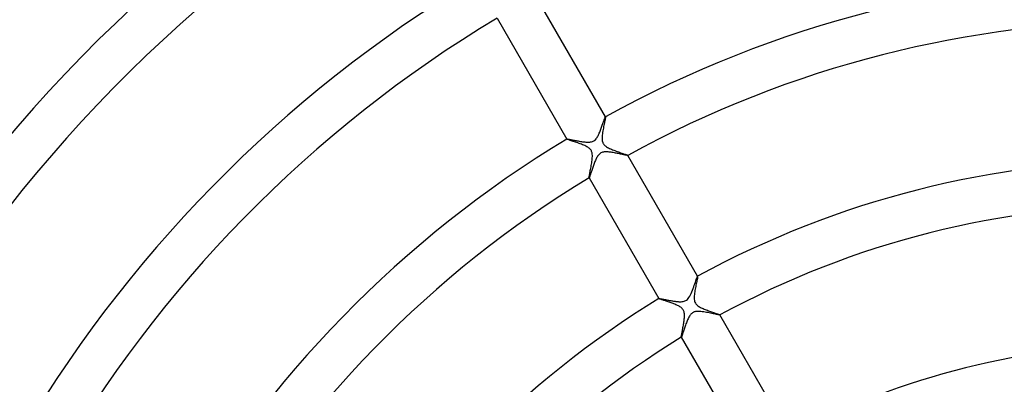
# Model space of a CAD drawing. Header units: millimetres. Extents: x -310 to 310, y -273 to 273.
# Tile 49 of 84: x -101 to -13, y 64 to 97. Entities that reach past the tile are written whole.
import ezdxf

# ---------------------------------------------------------------- set-up
doc = ezdxf.new("R2010")
doc.units = ezdxf.units.MM
doc.layers.add('HIDDEN', color=7, linetype='Continuous')
doc.layers.add('THICK', color=7, linetype='Continuous')

msp = doc.modelspace()

# ---------------------------------------------------------------- linework, layer by layer
at = {"layer": 'HIDDEN'}
for p, q in [((-48.799, 88.179), (-48.816, 88.095)), ((-48.784, 88.253), (-48.799, 88.179)), ((-48.772, 88.317), (-48.784, 88.253)), ((-48.763, 88.37), (-48.772, 88.317)), ((-48.757, 88.41), (-48.763, 88.37)), ((-48.76, 88.45), (-48.76, 88.451)), ((-48.76, 88.451), (-48.759, 88.451)), ((-48.759, 88.451), (-48.758, 88.451)), ((-48.758, 88.451), (-48.758, 88.45)), ((-48.757, 88.449), (-48.758, 88.451)), ((-48.758, 88.45), (-48.757, 88.45)), ((-48.757, 88.45), (-48.757, 88.449)), ((-48.757, 88.449), (-48.755, 88.436)), ((-48.755, 88.436), (-48.757, 88.41)), ((-48.973, 87.306), (-48.995, 87.175)), ((-48.949, 87.435), (-48.973, 87.306)), ((-48.925, 87.559), (-48.949, 87.435)), ((-48.901, 87.679), (-48.925, 87.559)), ((-48.878, 87.793), (-48.901, 87.679)), ((-48.856, 87.901), (-48.878, 87.793)), ((-48.835, 88.002), (-48.856, 87.901)), ((-48.816, 88.095), (-48.835, 88.002)), ((-52.222, 86.451), (-52.221, 86.449)), ((-52.221, 86.452), (-52.22, 86.453)), ((-52.221, 86.451), (-52.221, 86.452)), ((-52.221, 86.452), (-52.221, 86.452)), ((-52.221, 86.45), (-52.221, 86.451)), ((-52.221, 86.451), (-52.221, 86.451)), ((-52.221, 86.449), (-52.221, 86.45)), ((-52.211, 86.442), (-52.221, 86.449)), ((-52.188, 86.43), (-52.211, 86.442)), ((-52.153, 86.416), (-52.188, 86.43)), ((-52.106, 86.399), (-52.153, 86.416)), ((-49.058, 86.672), (-49.063, 86.557)), ((-49.063, 86.557), (-49.061, 86.449)), ((-49.061, 86.449), (-49.054, 86.356)), ((-49.048, 86.792), (-49.058, 86.672)), ((-49.034, 86.917), (-49.048, 86.792)), ((-49.016, 87.045), (-49.034, 86.917)), ((-48.995, 87.175), (-49.016, 87.045)), ((-52.049, 86.378), (-52.106, 86.399)), ((-51.982, 86.356), (-52.049, 86.378)), ((-51.907, 86.331), (-51.982, 86.356)), ((-51.824, 86.303), (-51.907, 86.331)), ((-51.735, 86.273), (-51.824, 86.303)), ((-51.64, 86.242), (-51.735, 86.273)), ((-51.54, 86.209), (-51.64, 86.242)), ((-51.437, 86.174), (-51.54, 86.209)), ((-51.332, 86.138), (-51.437, 86.174)), ((-51.226, 86.101), (-51.332, 86.138)), ((-51.119, 86.063), (-51.226, 86.101)), ((-51.012, 86.024), (-51.119, 86.063)), ((-50.907, 85.984), (-51.012, 86.024)), ((-50.804, 85.943), (-50.907, 85.984)), ((-50.704, 85.901), (-50.804, 85.943)), ((-50.607, 85.858), (-50.704, 85.901)), ((-50.515, 85.813), (-50.607, 85.858)), ((-50.427, 85.767), (-50.515, 85.813)), ((-50.345, 85.718), (-50.427, 85.767)), ((-50.271, 85.668), (-50.345, 85.718)), ((-50.209, 85.62), (-50.271, 85.668)), ((-50.158, 85.573), (-50.209, 85.62)), ((-50.116, 85.529), (-50.158, 85.573)), ((-50.08, 85.484), (-50.116, 85.529)), ((-49.054, 86.356), (-49.042, 86.278)), ((-49.042, 86.278), (-49.027, 86.213)), ((-49.027, 86.213), (-49.01, 86.159)), ((-49.01, 86.159), (-48.99, 86.11)), ((-48.99, 86.11), (-48.967, 86.064)), ((-48.967, 86.064), (-48.941, 86.019)), ((-48.941, 86.019), (-48.911, 85.976)), ((-48.911, 85.976), (-48.877, 85.935)), ((-48.877, 85.935), (-48.836, 85.892)), ((-48.836, 85.892), (-48.787, 85.848)), ((-48.787, 85.848), (-48.729, 85.802)), ((-48.729, 85.802), (-48.658, 85.754)), ((-48.658, 85.754), (-48.58, 85.707)), ((-48.58, 85.707), (-48.496, 85.661)), ((-48.496, 85.661), (-48.407, 85.617)), ((-48.407, 85.617), (-48.313, 85.573)), ((-48.313, 85.573), (-48.217, 85.532)), ((-48.217, 85.532), (-48.117, 85.491)), ((-50.049, 85.439), (-50.08, 85.484)), ((-50.023, 85.391), (-50.049, 85.439)), ((-50, 85.341), (-50.023, 85.391)), ((-49.981, 85.288), (-50, 85.341)), ((-49.964, 85.229), (-49.981, 85.288)), ((-49.951, 85.161), (-49.964, 85.229)), ((-49.96, 84.553), (-49.948, 84.668)), ((-49.941, 85.082), (-49.951, 85.161)), ((-49.948, 84.668), (-49.939, 84.78)), ((-49.935, 84.99), (-49.941, 85.082)), ((-49.939, 84.78), (-49.935, 84.888)), ((-49.935, 84.888), (-49.935, 84.99)), ((-48.117, 85.491), (-48.016, 85.45)), ((-48.016, 85.45), (-47.913, 85.411)), ((-47.913, 85.411), (-47.809, 85.372)), ((-47.809, 85.372), (-47.706, 85.335)), ((-47.706, 85.335), (-47.603, 85.298)), ((-47.603, 85.298), (-47.502, 85.263)), ((-47.502, 85.263), (-47.404, 85.228)), ((-47.404, 85.228), (-47.309, 85.195)), ((-47.309, 85.195), (-47.219, 85.164)), ((-47.219, 85.164), (-47.134, 85.134)), ((-47.134, 85.134), (-47.055, 85.107)), ((-47.055, 85.107), (-46.984, 85.082)), ((-46.984, 85.082), (-46.921, 85.059)), ((-46.921, 85.059), (-46.867, 85.039)), ((-46.867, 85.039), (-46.823, 85.021)), ((-46.823, 85.021), (-46.79, 85.007)), ((-46.79, 85.007), (-46.768, 84.996)), ((-46.768, 84.996), (-46.759, 84.989)), ((-46.759, 84.986), (-46.76, 84.985)), ((-46.758, 84.987), (-46.759, 84.989)), ((-46.759, 84.989), (-46.759, 84.988)), ((-46.759, 84.988), (-46.758, 84.987)), ((-46.758, 84.987), (-46.759, 84.986)), ((-46.759, 84.986), (-46.759, 84.986)), ((-46.758, 84.987), (-46.758, 84.987)), ((-50.096, 83.731), (-50.075, 83.843)), ((-50.075, 83.843), (-50.053, 83.959)), ((-50.053, 83.959), (-50.032, 84.077)), ((-50.032, 84.077), (-50.012, 84.196)), ((-50.012, 84.196), (-49.993, 84.316)), ((-49.993, 84.316), (-49.976, 84.435)), ((-49.976, 84.435), (-49.96, 84.553)), ((-50.225, 83.001), (-50.223, 83.027)), ((-50.223, 82.989), (-50.225, 83.001)), ((-50.223, 83.027), (-50.218, 83.066)), ((-50.223, 82.988), (-50.223, 82.989)), ((-50.223, 82.989), (-50.222, 82.987)), ((-50.222, 82.988), (-50.223, 82.988)), ((-50.222, 82.987), (-50.222, 82.988)), ((-50.221, 82.987), (-50.222, 82.987)), ((-50.22, 82.988), (-50.221, 82.987)), ((-50.22, 82.988), (-50.22, 82.988)), ((-50.218, 83.066), (-50.211, 83.116)), ((-50.211, 83.116), (-50.2, 83.178)), ((-50.2, 83.178), (-50.187, 83.25)), ((-50.187, 83.25), (-50.172, 83.331)), ((-50.172, 83.331), (-50.155, 83.421)), ((-50.155, 83.421), (-50.137, 83.518)), ((-50.137, 83.518), (-50.117, 83.622)), ((-50.117, 83.622), (-50.096, 83.731)), ((-40.512, 74.072), (-40.521, 74.017)), ((-40.506, 74.114), (-40.512, 74.072)), ((-40.508, 74.157), (-40.508, 74.158)), ((-40.508, 74.158), (-40.507, 74.158)), ((-40.507, 74.158), (-40.506, 74.158)), ((-40.505, 74.156), (-40.506, 74.159)), ((-40.506, 74.158), (-40.506, 74.158)), ((-40.506, 74.158), (-40.505, 74.157)), ((-40.503, 74.143), (-40.506, 74.114)), ((-40.505, 74.157), (-40.505, 74.156)), ((-40.505, 74.156), (-40.503, 74.143)), ((-40.68, 73.24), (-40.703, 73.119)), ((-40.656, 73.359), (-40.68, 73.24)), ((-40.632, 73.475), (-40.656, 73.359)), ((-40.609, 73.585), (-40.632, 73.475)), ((-40.588, 73.688), (-40.609, 73.585)), ((-40.568, 73.784), (-40.588, 73.688)), ((-40.55, 73.872), (-40.568, 73.784)), ((-40.534, 73.95), (-40.55, 73.872)), ((-40.521, 74.017), (-40.534, 73.95)), ((-40.811, 72.31), (-40.812, 72.204)), ((-40.805, 72.418), (-40.811, 72.31)), ((-40.795, 72.527), (-40.805, 72.418)), ((-40.782, 72.641), (-40.795, 72.527)), ((-40.765, 72.758), (-40.782, 72.641)), ((-40.746, 72.877), (-40.765, 72.758)), ((-40.725, 72.998), (-40.746, 72.877)), ((-40.703, 73.119), (-40.725, 72.998)), ((-43.97, 72.159), (-43.969, 72.156)), ((-43.969, 72.159), (-43.968, 72.16)), ((-43.969, 72.158), (-43.969, 72.159)), ((-43.969, 72.159), (-43.969, 72.159)), ((-43.969, 72.157), (-43.969, 72.158)), ((-43.969, 72.158), (-43.969, 72.158)), ((-43.969, 72.156), (-43.969, 72.157)), ((-43.963, 72.151), (-43.969, 72.156)), ((-43.949, 72.144), (-43.963, 72.151)), ((-43.928, 72.134), (-43.949, 72.144)), ((-43.9, 72.123), (-43.928, 72.134)), ((-43.865, 72.11), (-43.9, 72.123)), ((-43.823, 72.095), (-43.865, 72.11)), ((-43.776, 72.079), (-43.823, 72.095)), ((-43.724, 72.061), (-43.776, 72.079)), ((-43.665, 72.042), (-43.724, 72.061)), ((-43.603, 72.021), (-43.665, 72.042)), ((-43.535, 71.999), (-43.603, 72.021)), ((-43.464, 71.975), (-43.535, 71.999)), ((-43.389, 71.951), (-43.464, 71.975)), ((-43.311, 71.925), (-43.389, 71.951)), ((-43.23, 71.898), (-43.311, 71.925)), ((-43.146, 71.869), (-43.23, 71.898)), ((-43.06, 71.84), (-43.146, 71.869)), ((-42.972, 71.81), (-43.06, 71.84)), ((-42.884, 71.778), (-42.972, 71.81)), ((-42.797, 71.747), (-42.884, 71.778)), ((-42.71, 71.714), (-42.797, 71.747)), ((-42.625, 71.681), (-42.71, 71.714)), ((-42.541, 71.648), (-42.625, 71.681)), ((-42.46, 71.614), (-42.541, 71.648)), ((-42.382, 71.579), (-42.46, 71.614)), ((-42.307, 71.544), (-42.382, 71.579)), ((-42.234, 71.508), (-42.307, 71.544)), ((-42.162, 71.468), (-42.234, 71.508)), ((-42.09, 71.425), (-42.162, 71.468)), ((-42.021, 71.378), (-42.09, 71.425)), ((-40.812, 72.204), (-40.807, 72.101)), ((-40.807, 72.101), (-40.794, 72.003)), ((-40.794, 72.003), (-40.774, 71.914)), ((-40.774, 71.914), (-40.746, 71.834)), ((-40.746, 71.834), (-40.711, 71.762)), ((-40.711, 71.762), (-40.668, 71.695)), ((-40.668, 71.695), (-40.615, 71.633)), ((-40.615, 71.633), (-40.554, 71.573)), ((-40.554, 71.573), (-40.484, 71.516)), ((-40.484, 71.516), (-40.41, 71.465)), ((-40.41, 71.465), (-40.333, 71.419)), ((-40.333, 71.419), (-40.256, 71.376)), ((-41.955, 71.327), (-42.021, 71.378)), ((-41.897, 71.273), (-41.955, 71.327)), ((-41.848, 71.218), (-41.897, 71.273)), ((-41.807, 71.161), (-41.848, 71.218)), ((-41.772, 71.1), (-41.807, 71.161)), ((-41.743, 71.035), (-41.772, 71.1)), ((-41.72, 70.963), (-41.743, 71.035)), ((-41.703, 70.885), (-41.72, 70.963)), ((-41.691, 70.801), (-41.703, 70.885)), ((-41.692, 70.449), (-41.686, 70.538)), ((-41.685, 70.715), (-41.691, 70.801)), ((-41.686, 70.538), (-41.684, 70.627)), ((-41.684, 70.627), (-41.685, 70.715)), ((-40.256, 71.376), (-40.178, 71.337)), ((-40.178, 71.337), (-40.095, 71.298)), ((-40.095, 71.298), (-40.008, 71.259)), ((-40.008, 71.259), (-39.918, 71.221)), ((-39.918, 71.221), (-39.826, 71.184)), ((-39.826, 71.184), (-39.732, 71.147)), ((-39.732, 71.147), (-39.636, 71.111)), ((-39.636, 71.111), (-39.54, 71.075)), ((-39.54, 71.075), (-39.444, 71.04)), ((-39.444, 71.04), (-39.351, 71.007)), ((-39.351, 71.007), (-39.26, 70.974)), ((-39.26, 70.974), (-39.172, 70.943)), ((-39.172, 70.943), (-39.087, 70.914)), ((-39.087, 70.914), (-39.006, 70.886)), ((-39.006, 70.886), (-38.93, 70.859)), ((-38.93, 70.859), (-38.858, 70.834)), ((-38.858, 70.834), (-38.791, 70.81)), ((-38.791, 70.81), (-38.73, 70.788)), ((-38.73, 70.788), (-38.676, 70.769)), ((-38.676, 70.769), (-38.628, 70.751)), ((-38.628, 70.751), (-38.587, 70.735)), ((-38.587, 70.735), (-38.555, 70.722)), ((-38.555, 70.722), (-38.53, 70.71)), ((-38.53, 70.71), (-38.514, 70.702)), ((-38.514, 70.702), (-38.507, 70.696)), ((-38.507, 70.693), (-38.508, 70.692)), ((-38.506, 70.694), (-38.507, 70.696)), ((-38.507, 70.696), (-38.506, 70.695)), ((-38.506, 70.694), (-38.507, 70.693)), ((-38.507, 70.693), (-38.507, 70.693)), ((-38.506, 70.695), (-38.506, 70.694)), ((-38.506, 70.694), (-38.506, 70.694)), ((-41.82, 69.57), (-41.802, 69.67)), ((-41.802, 69.67), (-41.784, 69.77)), ((-41.784, 69.77), (-41.767, 69.871)), ((-41.767, 69.871), (-41.751, 69.972)), ((-41.751, 69.972), (-41.735, 70.072)), ((-41.735, 70.072), (-41.722, 70.17)), ((-41.722, 70.17), (-41.71, 70.266)), ((-41.71, 70.266), (-41.699, 70.359)), ((-41.699, 70.359), (-41.692, 70.449)), ((-41.968, 68.758), (-41.963, 68.798)), ((-41.963, 68.798), (-41.955, 68.846)), ((-41.955, 68.846), (-41.945, 68.903)), ((-41.945, 68.903), (-41.934, 68.967)), ((-41.934, 68.967), (-41.921, 69.038)), ((-41.921, 69.038), (-41.906, 69.115)), ((-41.906, 69.115), (-41.891, 69.197)), ((-41.891, 69.197), (-41.874, 69.285)), ((-41.874, 69.285), (-41.857, 69.376)), ((-41.857, 69.376), (-41.839, 69.472)), ((-41.839, 69.472), (-41.82, 69.57)), ((-41.973, 68.706), (-41.972, 68.727)), ((-41.971, 68.696), (-41.973, 68.706)), ((-41.972, 68.727), (-41.968, 68.758)), ((-41.97, 68.695), (-41.971, 68.696)), ((-41.971, 68.696), (-41.97, 68.694)), ((-41.969, 68.694), (-41.97, 68.695)), ((-41.97, 68.695), (-41.97, 68.695)), ((-41.968, 68.694), (-41.969, 68.694)), ((-41.969, 68.694), (-41.969, 68.694)), ((-41.967, 68.695), (-41.968, 68.694))]:
    msp.add_line(p, q, dxfattribs=at)
at = {"layer": 'THICK'}
for p, q in [((-48.758, 88.451), (-55.009, 99.279)), ((-58.473, 97.279), (-52.222, 86.451)), ((-48.887, 88.134), (-48.865, 88.193)), ((-48.865, 88.193), (-48.846, 88.248)), ((-48.846, 88.248), (-48.828, 88.297)), ((-48.828, 88.297), (-48.811, 88.341)), ((-48.811, 88.341), (-48.797, 88.377)), ((-48.797, 88.377), (-48.785, 88.407)), ((-48.785, 88.407), (-48.774, 88.429)), ((-48.774, 88.429), (-48.766, 88.444)), ((-48.766, 88.444), (-48.76, 88.45)), ((-49.204, 87.247), (-49.17, 87.338)), ((-49.17, 87.338), (-49.136, 87.428)), ((-49.136, 87.428), (-49.104, 87.517)), ((-49.104, 87.517), (-49.072, 87.604)), ((-49.072, 87.604), (-49.042, 87.689)), ((-49.042, 87.689), (-49.013, 87.771)), ((-49.013, 87.771), (-48.985, 87.851)), ((-48.985, 87.851), (-48.959, 87.927)), ((-48.959, 87.927), (-48.933, 88)), ((-48.933, 88), (-48.909, 88.069)), ((-48.909, 88.069), (-48.887, 88.134)), ((-52.22, 86.453), (-52.211, 86.455)), ((-52.211, 86.455), (-52.195, 86.454)), ((-52.195, 86.454), (-52.17, 86.452)), ((-52.17, 86.452), (-52.138, 86.448)), ((-52.138, 86.448), (-52.099, 86.442)), ((-52.099, 86.442), (-52.052, 86.434)), ((-52.052, 86.434), (-51.999, 86.425)), ((-51.999, 86.425), (-51.94, 86.414)), ((-51.94, 86.414), (-51.876, 86.403)), ((-49.663, 86.394), (-49.607, 86.455)), ((-49.607, 86.455), (-49.556, 86.522)), ((-49.556, 86.522), (-49.51, 86.592)), ((-49.51, 86.592), (-49.467, 86.664)), ((-49.467, 86.664), (-49.427, 86.737)), ((-49.427, 86.737), (-49.388, 86.814)), ((-49.388, 86.814), (-49.35, 86.895)), ((-49.35, 86.895), (-49.313, 86.979)), ((-49.313, 86.979), (-49.276, 87.066)), ((-49.276, 87.066), (-49.24, 87.156)), ((-49.24, 87.156), (-49.204, 87.247)), ((-51.876, 86.403), (-51.806, 86.389)), ((-51.806, 86.389), (-51.732, 86.375)), ((-51.732, 86.375), (-51.653, 86.36)), ((-51.653, 86.36), (-51.57, 86.345)), ((-51.57, 86.345), (-51.484, 86.328)), ((-51.484, 86.328), (-51.394, 86.311)), ((-51.394, 86.311), (-51.301, 86.294)), ((-51.301, 86.294), (-51.205, 86.277)), ((-51.205, 86.277), (-51.107, 86.26)), ((-51.107, 86.26), (-51.007, 86.244)), ((-51.007, 86.244), (-50.907, 86.228)), ((-50.907, 86.228), (-50.807, 86.213)), ((-50.807, 86.213), (-50.709, 86.2)), ((-50.709, 86.2), (-50.612, 86.189)), ((-50.612, 86.189), (-50.518, 86.181)), ((-50.518, 86.181), (-50.427, 86.175)), ((-50.427, 86.175), (-50.339, 86.171)), ((-50.339, 86.171), (-50.253, 86.172)), ((-50.253, 86.172), (-50.169, 86.176)), ((-50.169, 86.176), (-50.088, 86.186)), ((-50.088, 86.186), (-50.01, 86.201)), ((-50.01, 86.201), (-49.935, 86.222)), ((-49.935, 86.222), (-49.861, 86.252)), ((-49.861, 86.252), (-49.791, 86.29)), ((-49.791, 86.29), (-49.724, 86.338)), ((-49.724, 86.338), (-49.663, 86.394)), ((-49.595, 84.686), (-49.631, 84.609)), ((-49.557, 84.762), (-49.595, 84.686)), ((-49.515, 84.837), (-49.557, 84.762)), ((-49.47, 84.911), (-49.515, 84.837)), ((-49.421, 84.981), (-49.47, 84.911)), ((-49.367, 85.046), (-49.421, 84.981)), ((-49.308, 85.107), (-49.367, 85.046)), ((-49.242, 85.161), (-49.308, 85.107)), ((-49.171, 85.205), (-49.242, 85.161)), ((-49.097, 85.239), (-49.171, 85.205)), ((-49.02, 85.265), (-49.097, 85.239)), ((-48.942, 85.282), (-49.02, 85.265)), ((-48.862, 85.293), (-48.942, 85.282)), ((-48.781, 85.299), (-48.862, 85.293)), ((-48.697, 85.3), (-48.781, 85.299)), ((-48.61, 85.298), (-48.697, 85.3)), ((-48.523, 85.292), (-48.61, 85.298)), ((-48.434, 85.284), (-48.523, 85.292)), ((-48.344, 85.274), (-48.434, 85.284)), ((-48.252, 85.262), (-48.344, 85.274)), ((-48.158, 85.248), (-48.252, 85.262)), ((-48.062, 85.232), (-48.158, 85.248)), ((-47.966, 85.216), (-48.062, 85.232)), ((-47.87, 85.198), (-47.966, 85.216)), ((-47.773, 85.18), (-47.87, 85.198)), ((-47.678, 85.162), (-47.773, 85.18)), ((-47.586, 85.143), (-47.678, 85.162)), ((-47.497, 85.125), (-47.586, 85.143)), ((-47.411, 85.107), (-47.497, 85.125)), ((-47.328, 85.09), (-47.411, 85.107)), ((-47.249, 85.074), (-47.328, 85.09)), ((-47.175, 85.058), (-47.249, 85.074)), ((-47.105, 85.044), (-47.175, 85.058)), ((-47.041, 85.03), (-47.105, 85.044)), ((-46.982, 85.018), (-47.041, 85.03)), ((-46.929, 85.008), (-46.982, 85.018)), ((-46.882, 84.999), (-46.929, 85.008)), ((-46.843, 84.992), (-46.882, 84.999)), ((-46.81, 84.987), (-46.843, 84.992)), ((-46.785, 84.985), (-46.81, 84.987)), ((-46.769, 84.984), (-46.785, 84.985)), ((-46.76, 84.985), (-46.769, 84.984)), ((-40.506, 74.159), (-46.758, 84.987)), ((-49.933, 83.814), (-49.962, 83.726)), ((-49.902, 83.904), (-49.933, 83.814)), ((-49.87, 83.996), (-49.902, 83.904)), ((-49.838, 84.088), (-49.87, 83.996)), ((-49.805, 84.179), (-49.838, 84.088)), ((-49.771, 84.27), (-49.805, 84.179)), ((-49.737, 84.358), (-49.771, 84.27)), ((-49.702, 84.445), (-49.737, 84.358)), ((-49.667, 84.528), (-49.702, 84.445)), ((-49.631, 84.609), (-49.667, 84.528)), ((-50.222, 82.987), (-43.97, 72.159)), ((-50.214, 82.995), (-50.22, 82.988)), ((-50.205, 83.011), (-50.214, 82.995)), ((-50.195, 83.036), (-50.205, 83.011)), ((-50.182, 83.069), (-50.195, 83.036)), ((-50.167, 83.109), (-50.182, 83.069)), ((-50.151, 83.156), (-50.167, 83.109)), ((-50.133, 83.21), (-50.151, 83.156)), ((-50.113, 83.27), (-50.133, 83.21)), ((-50.091, 83.335), (-50.113, 83.27)), ((-50.068, 83.405), (-50.091, 83.335)), ((-50.044, 83.48), (-50.068, 83.405)), ((-50.018, 83.558), (-50.044, 83.48)), ((-49.991, 83.64), (-50.018, 83.558)), ((-49.962, 83.726), (-49.991, 83.64)), ((-40.562, 74.043), (-40.538, 74.103)), ((-40.538, 74.103), (-40.52, 74.141)), ((-40.52, 74.141), (-40.508, 74.157)), ((-40.918, 73.051), (-40.862, 73.201)), ((-40.862, 73.201), (-40.808, 73.35)), ((-40.808, 73.35), (-40.757, 73.495)), ((-40.757, 73.495), (-40.709, 73.63)), ((-40.709, 73.63), (-40.666, 73.755)), ((-40.666, 73.755), (-40.626, 73.867)), ((-40.626, 73.867), (-40.591, 73.964)), ((-40.591, 73.964), (-40.562, 74.043)), ((-41.29, 72.256), (-41.22, 72.368)), ((-41.22, 72.368), (-41.154, 72.491)), ((-41.154, 72.491), (-41.093, 72.621)), ((-41.093, 72.621), (-41.033, 72.759)), ((-41.033, 72.759), (-40.975, 72.903)), ((-40.975, 72.903), (-40.918, 73.051)), ((-43.968, 72.16), (-43.962, 72.162)), ((-43.962, 72.162), (-43.951, 72.162)), ((-43.951, 72.162), (-43.935, 72.161)), ((-43.935, 72.161), (-43.915, 72.159)), ((-43.915, 72.159), (-43.891, 72.156)), ((-43.891, 72.156), (-43.862, 72.152)), ((-43.862, 72.152), (-43.828, 72.147)), ((-43.828, 72.147), (-43.791, 72.14)), ((-43.791, 72.14), (-43.75, 72.133)), ((-43.75, 72.133), (-43.706, 72.126)), ((-43.706, 72.126), (-43.659, 72.117)), ((-43.659, 72.117), (-43.609, 72.108)), ((-43.609, 72.108), (-43.555, 72.098)), ((-43.555, 72.098), (-43.5, 72.087)), ((-43.5, 72.087), (-43.441, 72.076)), ((-43.441, 72.076), (-43.381, 72.065)), ((-43.381, 72.065), (-43.318, 72.053)), ((-43.318, 72.053), (-43.253, 72.041)), ((-43.253, 72.041), (-43.186, 72.028)), ((-43.186, 72.028), (-43.118, 72.016)), ((-43.118, 72.016), (-43.048, 72.003)), ((-43.048, 72.003), (-42.977, 71.991)), ((-42.977, 71.991), (-42.904, 71.978)), ((-42.904, 71.978), (-42.831, 71.966)), ((-42.831, 71.966), (-42.756, 71.953)), ((-42.756, 71.953), (-42.681, 71.942)), ((-42.681, 71.942), (-42.607, 71.93)), ((-42.607, 71.93), (-42.533, 71.92)), ((-42.533, 71.92), (-42.461, 71.911)), ((-42.461, 71.911), (-42.389, 71.902)), ((-42.389, 71.902), (-42.319, 71.895)), ((-42.319, 71.895), (-42.25, 71.89)), ((-42.25, 71.89), (-42.183, 71.885)), ((-42.183, 71.885), (-42.118, 71.883)), ((-42.118, 71.883), (-42.049, 71.881)), ((-42.049, 71.881), (-41.973, 71.883)), ((-41.973, 71.883), (-41.892, 71.889)), ((-41.892, 71.889), (-41.809, 71.901)), ((-41.809, 71.901), (-41.725, 71.92)), ((-41.725, 71.92), (-41.643, 71.948)), ((-41.643, 71.948), (-41.566, 71.986)), ((-41.566, 71.986), (-41.495, 72.033)), ((-41.495, 72.033), (-41.429, 72.089)), ((-41.429, 72.089), (-41.36, 72.162)), ((-41.36, 72.162), (-41.29, 72.256)), ((-41.245, 70.581), (-41.288, 70.507)), ((-41.2, 70.65), (-41.245, 70.581)), ((-41.157, 70.709), (-41.2, 70.65)), ((-41.115, 70.759), (-41.157, 70.709)), ((-41.075, 70.801), (-41.115, 70.759)), ((-41.036, 70.837), (-41.075, 70.801)), ((-40.998, 70.867), (-41.036, 70.837)), ((-40.957, 70.895), (-40.998, 70.867)), ((-40.913, 70.92), (-40.957, 70.895)), ((-40.867, 70.941), (-40.913, 70.92)), ((-40.82, 70.96), (-40.867, 70.941)), ((-40.766, 70.976), (-40.82, 70.96)), ((-40.702, 70.99), (-40.766, 70.976)), ((-40.626, 71.002), (-40.702, 70.99)), ((-40.537, 71.009), (-40.626, 71.002)), ((-40.434, 71.01), (-40.537, 71.009)), ((-40.324, 71.006), (-40.434, 71.01)), ((-40.208, 70.997), (-40.324, 71.006)), ((-40.088, 70.983), (-40.208, 70.997)), ((-39.965, 70.966), (-40.088, 70.983)), ((-39.839, 70.947), (-39.965, 70.966)), ((-39.713, 70.925), (-39.839, 70.947)), ((-39.588, 70.902), (-39.713, 70.925)), ((-39.464, 70.878), (-39.588, 70.902)), ((-39.342, 70.854), (-39.464, 70.878)), ((-39.224, 70.829), (-39.342, 70.854)), ((-39.11, 70.805), (-39.224, 70.829)), ((-39.002, 70.783), (-39.11, 70.805)), ((-38.901, 70.762), (-39.002, 70.783)), ((-38.809, 70.742), (-38.901, 70.762)), ((-38.727, 70.725), (-38.809, 70.742)), ((-38.656, 70.711), (-38.727, 70.725)), ((-38.598, 70.701), (-38.656, 70.711)), ((-38.553, 70.694), (-38.598, 70.701)), ((-38.522, 70.691), (-38.553, 70.694)), ((-38.508, 70.692), (-38.522, 70.691)), ((-32.253, 59.864), (-38.506, 70.694)), ((-41.622, 69.699), (-41.655, 69.603)), ((-41.588, 69.795), (-41.622, 69.699)), ((-41.553, 69.892), (-41.588, 69.795)), ((-41.518, 69.987), (-41.553, 69.892)), ((-41.482, 70.08), (-41.518, 69.987)), ((-41.445, 70.171), (-41.482, 70.08)), ((-41.408, 70.26), (-41.445, 70.171)), ((-41.369, 70.345), (-41.408, 70.26)), ((-41.329, 70.428), (-41.369, 70.345)), ((-41.288, 70.507), (-41.329, 70.428)), ((-41.92, 68.805), (-41.933, 68.769)), ((-41.904, 68.849), (-41.92, 68.805)), ((-41.887, 68.899), (-41.904, 68.849)), ((-41.869, 68.955), (-41.887, 68.899)), ((-41.848, 69.017), (-41.869, 68.955)), ((-41.826, 69.085), (-41.848, 69.017)), ((-41.802, 69.159), (-41.826, 69.085)), ((-41.776, 69.239), (-41.802, 69.159)), ((-41.748, 69.324), (-41.776, 69.239)), ((-41.718, 69.414), (-41.748, 69.324)), ((-41.687, 69.507), (-41.718, 69.414)), ((-41.655, 69.603), (-41.687, 69.507)), ((-41.97, 68.694), (-35.717, 57.864)), ((-41.962, 68.702), (-41.967, 68.695)), ((-41.954, 68.716), (-41.962, 68.702)), ((-41.945, 68.739), (-41.954, 68.716)), ((-41.933, 68.769), (-41.945, 68.739))]:
    msp.add_line(p, q, dxfattribs=at)
for radius, start, end in [(196.75, 120.58241, 179.41755), (191.5, 120.59839, 179.40162), (186.25, 120.61529, 179.38472), (181, 120.63311, 179.3669), (175.75, 120.65202, 179.34799), (170.5, 120.67207, 179.32788), (165.25, 120.69287, 179.30714), (161, 120.71086, 179.28915), (150.5, 120.76048, 179.23953), (146.5, 120.78122, 179.21873), (134, 120.8541, 179.14585), (130, 120.8804, 179.11961), (117.5, 120.97408, 179.02593), (101, 61.13322, 118.8668), (113.5, 121.0084, 178.99161), (97, 61.17997, 118.82004), (101, 121.13325, 178.86677), (84.5, 61.35456, 118.64546), (97, 121.17994, 178.82001), (80.5, 61.42188, 118.57814), (84.5, 121.35452, 178.64543), (80.5, 121.42185, 178.57811), (68, 61.68332, 118.3167)]:
    msp.add_arc((0, 0), radius, start, end, dxfattribs=at)

doc.saveas('drawing.dxf')
